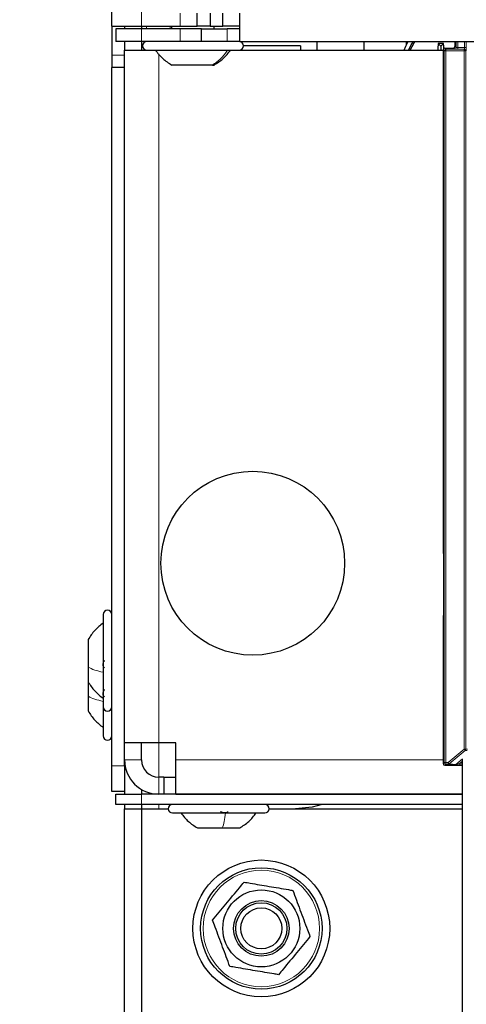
# Model space of a CAD drawing. Header units: millimetres. Extents: x 5 to 418, y 2 to 292.
# Tile 4 of 93: x 59 to 68, y 116 to 136. Entities that reach past the tile are written whole.
import ezdxf

# ---------------------------------------------------------------- set-up
doc = ezdxf.new("R2010")
doc.units = ezdxf.units.MM
doc.layers.add('SLD-0', color=7, linetype='Continuous')
doc.styles.add('SLDTEXTSTYLE0', font='TXT', dxfattribs={"width": 0.605})
doc.dimstyles.new('SLDDIMSTYLE2', dxfattribs={"dimtxt": 3.5, "dimasz": 3.5, "dimexe": 0, "dimexo": 0.0625, "dimgap": 0.875, "dimtad": 1, "dimlfac": 6, "dimrnd": 1e-09, "dimzin": 12, "dimdsep": 46, "dimtxsty": 'SLDTEXTSTYLE0', "dimsah": 1, "dimcen": 0.09, "dimadec": 0, "dimazin": 3, "dimtfac": 1, "dimtofl": 0, "dimtmove": 0, "dimatfit": 3, "dimfxl": 1, "dimfrac": 2, "dimtolj": 1, "dimtzin": 12, "dimarcsym": 0})

# ---------------------------------------------------------------- blocks, each defined once
blk = doc.blocks.new('_D_2')
at = {"layer": 'SLD-0', "color": 7}
for p, q in [((63.136, 260.218), (49.594, 260.218)), ((50.594, 98.552), (50.594, 260.218)), ((63.136, 98.552), (49.594, 98.552))]:
    blk.add_line(p, q, dxfattribs=at)
for points in [[(50.594, 260.218), (50.134, 256.718), (51.054, 256.718)], [(50.594, 98.552), (51.054, 102.052), (50.134, 102.052)]]:
    blk.add_solid(points, dxfattribs=at)
at = {"layer": 'SLD-0', "color": 7, "insert": (46.082, 175.375), "char_height": 3.5, "attachment_point": 1, "rotation": 90, "style": 'SLDTEXTSTYLE0'}
blk.add_mtext('970', dxfattribs=at)

msp = doc.modelspace()

# ---------------------------------------------------------------- linework, layer by layer
at = {"color": 7, "linetype": 'Continuous', "lineweight": 25}
for p, q in [((61.0526, 135.3933), (61.0526, 158.0599)), ((62.7193, 135.3933), (62.7193, 135.6433)), ((62.9693, 135.6433), (62.9693, 135.3933)), ((63.2193, 135.3933), (63.2193, 135.6433)), ((63.5526, 135.0933), (63.5526, 135.6433)), ((61.0526, 135.3933), (61.6359, 135.3933)), ((61.0526, 135.3933), (61.0526, 134.8242)), ((61.1359, 135.3433), (61.1359, 135.0933)), ((61.6359, 135.3433), (61.1359, 135.3433)), ((61.3026, 135.3933), (61.3026, 135.3433)), ((61.6359, 135.3933), (62.3859, 135.3933)), ((61.6359, 135.3933), (61.6359, 135.3433)), ((62.3859, 135.3433), (61.6359, 135.3433)), ((62.2193, 135.3933), (62.2193, 135.3433)), ((62.3859, 135.3933), (62.7193, 135.3933)), ((62.8026, 135.3433), (62.3859, 135.3433)), ((62.9693, 135.3933), (62.7193, 135.3933)), ((62.8026, 135.0933), (62.8026, 135.3433)), ((62.8026, 135.3433), (63.3026, 135.3433)), ((62.9693, 135.3933), (63.2193, 135.3933)), ((63.0526, 135.3433), (63.0526, 135.3933)), ((63.5526, 135.3933), (63.2193, 135.3933)), ((63.5526, 135.3433), (63.3026, 135.3433)), ((61.6359, 135.0933), (61.1359, 135.0933)), ((61.3026, 135.0933), (61.3026, 134.9266)), ((62.3859, 135.0933), (61.6359, 135.0933)), ((61.6359, 135.0933), (61.6359, 134.9266)), ((62.8026, 135.0933), (62.3859, 135.0933)), ((63.3026, 135.0933), (62.8026, 135.0933)), ((63.5526, 135.0933), (63.3026, 135.0933)), ((63.5526, 135.0933), (141.3859, 135.0933)), ((65.0526, 135.0933), (65.0526, 134.9266)), ((65.9693, 135.0933), (65.9693, 134.9266)), ((66.8026, 135.0369), (66.8026, 135.0933)), ((67.7477, 134.9973), (67.7477, 135.0933)), ((61.3026, 121.4266), (61.3026, 134.9266)), ((61.3026, 134.9266), (61.7359, 134.9266)), ((61.7359, 134.9266), (63.4673, 134.9266)), ((63.4673, 134.9266), (63.5359, 134.9266)), ((63.5359, 134.9266), (67.5144, 134.9266)), ((64.7359, 135.0099), (63.6193, 135.0099)), ((64.7359, 135.0099), (64.7359, 134.9266)), ((67.4693, 135.0016), (67.4168, 135.0541)), ((67.4693, 135.0016), (67.5218, 135.0541)), ((67.4693, 135.0016), (67.4693, 134.9266)), ((67.5144, 134.9306), (67.5144, 125.1411)), ((67.5477, 134.9639), (67.7144, 134.9639)), ((61.0526, 134.8242), (61.0526, 134.5885)), ((61.3026, 134.5885), (61.0526, 134.5885)), ((61.0526, 120.9766), (61.0526, 134.5885)), ((61.3026, 120.9766), (61.3026, 134.5885)), ((63.017, 134.6349), (62.2234, 134.6349)), ((63.017, 134.6349), (63.0484, 134.6349)), ((67.5232, 125.0306), (67.5232, 123.9893)), ((60.8859, 123.9266), (60.8859, 122.75)), ((67.5144, 123.8788), (67.5144, 121.0217)), ((60.5943, 123.4391), (60.5943, 122.8998)), ((60.5943, 122.8998), (60.5943, 122.6141)), ((60.5943, 122.6149), (60.5943, 122.3331)), ((60.8859, 122.75), (60.8859, 122.1266)), ((60.5943, 122.3331), (60.5943, 122.0474)), ((60.8859, 122.1266), (60.8859, 121.5599)), ((61.9693, 121.4266), (61.3026, 121.4266)), ((61.6359, 121.0933), (61.6359, 121.4266)), ((62.3026, 121.4266), (61.9693, 121.4266)), ((62.3026, 121.0933), (62.3026, 121.4266)), ((62.3026, 120.4266), (62.3026, 121.0933)), ((67.8909, 104.5347), (67.8909, 121.1097)), ((61.0526, 120.4766), (61.0526, 120.9766)), ((61.3026, 120.9766), (61.3026, 120.4766)), ((67.5477, 120.9884), (67.8909, 120.9884)), ((62.0669, 120.7599), (61.9693, 120.7599)), ((62.0669, 120.7599), (62.0669, 120.4266)), ((62.0669, 120.7599), (62.3026, 120.7599)), ((61.6359, 120.5159), (61.6359, 120.4266)), ((61.3026, 120.4766), (61.0526, 120.4766)), ((61.1359, 120.2266), (61.1359, 120.4266)), ((61.1359, 120.4266), (61.6359, 120.4266)), ((61.3026, 120.4766), (61.3026, 120.4266)), ((67.8909, 120.4266), (61.6359, 120.4266)), ((62.3026, 120.4266), (67.8909, 120.4266)), ((61.6359, 120.2266), (61.1359, 120.2266)), ((61.3026, 120.2266), (61.3026, 120.1433)), ((61.3026, 106.1433), (61.3026, 120.1433)), ((61.3026, 120.1433), (61.6359, 120.1433)), ((67.8909, 120.2266), (61.6359, 120.2266)), ((61.6359, 120.2266), (61.6359, 120.1433)), ((61.6359, 120.1433), (62.1526, 120.1433)), ((61.6359, 120.1433), (61.6359, 106.4766)), ((64.1193, 120.1433), (67.8909, 120.1433)), ((62.2359, 120.0599), (63.302, 120.0599)), ((63.302, 120.0599), (64.0359, 120.0599)), ((62.7234, 119.7683), (63.2121, 119.7683)), ((63.2121, 119.7683), (63.5484, 119.7683))]:
    msp.add_line(p, q, dxfattribs=at)
at = {"color": 7, "linetype": 'Continuous', "lineweight": 18}
for p, q in [((61.6359, 135.3933), (61.6359, 158.0599)), ((62.3859, 135.3933), (62.3859, 135.6433)), ((61.6359, 135.3433), (61.6359, 135.0933)), ((61.7336, 135.3433), (61.7336, 135.3933)), ((62.1907, 135.3433), (62.1907, 135.3933)), ((62.3859, 135.3433), (62.3859, 135.0933)), ((63.3026, 135.3433), (63.3026, 135.0933)), ((61.7336, 135.0932), (61.7336, 135.0933)), ((67.7683, 134.9767), (67.7683, 135.0933)), ((67.8017, 135.0933), (67.8017, 134.9765)), ((67.9304, 134.9765), (67.9304, 135.0933)), ((67.9638, 135.0933), (67.9638, 134.9765)), ((61.7336, 134.9266), (61.7336, 134.9266)), ((67.5359, 134.9091), (67.5144, 134.9306)), ((67.5359, 121.0432), (67.5359, 134.9091)), ((67.5359, 134.9091), (67.5692, 134.9091)), ((67.5477, 134.9639), (67.5692, 134.9425)), ((67.5692, 134.9425), (67.9217, 134.9425)), ((67.5692, 134.9425), (67.5692, 134.9091)), ((67.9217, 134.9091), (67.5692, 134.9091)), ((67.5692, 134.9091), (67.5692, 121.0432)), ((67.735, 134.9433), (67.7144, 134.9639)), ((67.7477, 134.9973), (67.7683, 134.9767)), ((67.8017, 134.9765), (67.9304, 134.9765)), ((67.8017, 134.9765), (67.8017, 134.9432)), ((67.9293, 134.9432), (67.8017, 134.9432)), ((67.9217, 134.9425), (67.9293, 134.9432)), ((67.9217, 134.9425), (67.9217, 134.9091)), ((67.9217, 134.9091), (67.955, 134.9091)), ((67.9217, 121.3051), (67.9217, 134.9091)), ((67.9304, 134.9765), (67.9638, 134.9765)), ((67.9626, 134.9099), (67.955, 134.9091)), ((67.955, 134.9091), (67.955, 121.3051)), ((61.3026, 134.8242), (61.0526, 134.8242)), ((61.9693, 134.8506), (61.9693, 121.4266)), ((67.5144, 125.1411), (67.5231, 125.1361)), ((67.5231, 123.8838), (67.5144, 123.8788)), ((61.9693, 120.7599), (61.9693, 121.4266)), ((67.6095, 121.0432), (67.9217, 121.3051)), ((67.9431, 121.2796), (67.631, 121.0177)), ((67.9217, 121.3051), (67.955, 121.3051)), ((67.9431, 121.2796), (67.9217, 121.3051)), ((67.9812, 121.2758), (67.9431, 121.2796)), ((67.955, 121.3051), (67.9871, 121.3019)), ((61.3026, 121.0933), (61.6359, 121.0933)), ((67.5144, 121.0933), (62.3026, 121.0933)), ((67.759, 121.0049), (67.8912, 121.1158)), ((61.0526, 120.9766), (61.3026, 120.9766)), ((67.5144, 121.0217), (67.5359, 121.0432)), ((67.5359, 121.0432), (67.5692, 121.0432)), ((67.5692, 121.0099), (67.5477, 120.9884)), ((67.5692, 121.0432), (67.6095, 121.0432)), ((67.5692, 121.0432), (67.5692, 121.0099)), ((67.6095, 121.0099), (67.5692, 121.0099)), ((67.6095, 121.0432), (67.631, 121.0177)), ((67.6095, 121.0099), (67.6095, 121.0432)), ((67.7376, 120.9971), (67.6095, 121.0099)), ((67.631, 121.0177), (67.759, 121.0049)), ((67.8909, 121.072), (67.8411, 121.0303)), ((67.8411, 121.0303), (67.8411, 120.997)), ((67.8411, 121.0303), (67.8909, 121.0303)), ((67.8909, 120.997), (67.8411, 120.997)), ((61.9693, 120.7599), (61.9693, 120.4266)), ((61.6359, 120.4266), (61.6359, 120.2266)), ((61.9693, 120.1433), (61.9693, 120.2266))]:
    msp.add_line(p, q, dxfattribs=at)
at = {"color": 7, "linetype": 'Continuous', "lineweight": 25, "flags": 128}
for points in [[(66.7565, 134.9266), (66.787, 135.0048), (66.8348, 135.0933)], [(66.8466, 134.9314), (66.8919, 135.0266), (66.9359, 135.0933)], [(66.8715, 134.9266), (66.9501, 135.0704), (66.9675, 135.0933)], [(65.1564, 120.2266), (64.9611, 120.1753), (64.6359, 120.1433)]]:
    msp.add_lwpolyline(points, dxfattribs=at)
at = {"color": 7, "linetype": 'Continuous', "lineweight": 25}
for centre, radius in [((63.8026, 124.9266), 1.7917), ((63.9693, 117.8099), 1.3333), ((63.9693, 117.8099), 1.1833), ((63.9693, 117.8099), 0.75), ((63.9693, 117.8099), 0.5417), ((63.9693, 117.8099), 0.5), ((63.9693, 117.8099), 0.4)]:
    msp.add_circle(centre, radius, dxfattribs=at)
at = {"color": 7, "linetype": 'Continuous', "lineweight": 18}
msp.add_circle((63.9693, 117.8099), 1.1352, dxfattribs=at)
at = {"color": 7, "linetype": 'Continuous', "lineweight": 25}
for centre, radius, start, end in [((61.7359, 135.0099), 0.0833, 90, 270), ((63.5359, 135.0099), 0.0833, 270, 90), ((72.0847, 134.7069), 4.6808, 175.74646, 177.30984), ((67.4693, 129.9053), 5.149, 89.41598, 90.58402), ((67.5477, 134.9306), 0.0333, 90.00017, 179.99983), ((62.8926, 134.7094), 4.6419, 3.06203, 4.25789), ((67.7144, 134.9973), 0.0333, 270.00017, 359.99983), ((67.5977, 125.1411), 0.0833, 179.9999, 203.42807), ((60.9693, 123.9266), 0.0833, 360, 180), ((67.5977, 123.8788), 0.0833, 156.57193, 180.0001), ((60.9693, 122.1266), 0.0833, 180, 0), ((60.9693, 121.5599), 0.0833, 180, 0), ((61.9693, 121.0933), 0.6667, 180, 270), ((61.9693, 121.0933), 0.3333, 180, 270), ((67.5477, 121.0217), 0.0333, 180.00017, 269.99983), ((62.2359, 120.1433), 0.0833, 90, 270), ((64.0359, 120.1433), 0.0833, 270, 90)]:
    msp.add_arc(centre, radius, start, end, dxfattribs=at)
at = {"color": 7, "linetype": 'Continuous', "lineweight": 18}
for centre, start, end in [((67.5692, 134.9091), 90.0002, 179.9998), ((67.735, 134.9767), 270.0002, 359.9998), ((67.9217, 134.9091), 359.99772, 89.99364), ((67.9293, 134.9099), 359.99772, 89.99364), ((67.9217, 121.3051), 310.00649, 359.99901), ((67.5692, 121.0432), 180.0002, 269.9998), ((67.6095, 121.0432), 270.00246, 310.00618), ((67.7376, 121.0304), 270.00246, 310.00618)]:
    msp.add_arc(centre, 0.0333, start, end, dxfattribs=at)
for centre, major_axis, ratio, start_param, end_param in [((67.8017, 134.9433), (0.0667, 0), 0.0017453, 3.143338, 4.712389), ((67.8017, 134.9767), (0.0333, 0), 0.0034907, 3.143338, 4.712389), ((67.9293, 134.9765), (0, 0.0333), 0.0349101, 3.143338, 4.712389), ((67.9626, 134.9765), (0, 0.0667), 0.0174551, 3.143338, 4.712389), ((67.8413, 120.9971), (0.1037, 0), 0.0011218, 3.1528111, 4.7110519), ((67.8413, 121.0304), (0.0823, 0.0255), 0.0008127, 3.1522108, 4.7104517)]:
    msp.add_ellipse(centre, major_axis=major_axis, ratio=ratio, start_param=start_param, end_param=end_param, dxfattribs=at)
at = {"color": 7, "linetype": 'Continuous', "lineweight": 25}
for points, knots in [([(61.9027, 134.9266), (61.9478, 134.8688), (62.0381, 134.7532), (62.1617, 134.6744), (62.2235, 134.6349)], [0, 0, 0, 0, 0.5, 1, 1, 1, 1]), ([(63.0484, 134.6349), (63.1102, 134.6744), (63.2338, 134.7532), (63.324, 134.8688), (63.3691, 134.9266)], [0, 0, 0, 0, 0.5, 1, 1, 1, 1]), ([(67.5231, 125.1361), (67.5231, 125.1359), (67.5231, 125.1326), (67.5231, 125.1207), (67.5231, 125.0991), (67.5232, 125.0668), (67.5232, 125.042), (67.5232, 125.0306)], [0, 0, 0, 0, 0.00518066, 0.11696109, 0.42337042, 0.73591001, 1, 1, 1, 1]), ([(67.5232, 123.9893), (67.5232, 123.9779), (67.5232, 123.9531), (67.5231, 123.9208), (67.5231, 123.8991), (67.5231, 123.8872), (67.5231, 123.884), (67.5231, 123.8838)], [0, 0, 0, 0, 0.26409, 0.5766296, 0.8830389, 0.9948193, 1, 1, 1, 1]), ([(60.8859, 123.7599), (60.8281, 123.7148), (60.7125, 123.6246), (60.6337, 123.5009), (60.5943, 123.4391)], [0, 0, 0, 0, 0.50000011, 1, 1, 1, 1]), ([(60.9145, 122.8887), (60.9106, 122.8896), (60.9028, 122.8914), (60.8936, 122.9036), (60.8874, 122.9227), (60.8852, 122.9475), (60.8874, 122.9743), (60.8935, 122.999), (60.9027, 123.0194), (60.9105, 123.0274), (60.9145, 123.0315)], [0, 0, 0, 0, 0.1252207, 0.2494814, 0.3743239, 0.4990613, 0.6238954, 0.7493873, 0.8744403, 1, 1, 1, 1]), ([(60.5943, 122.6141), (60.6337, 122.5523), (60.7125, 122.4286), (60.8281, 122.3384), (60.8859, 122.2933)], [0, 0, 0, 0, 0.49999989, 1, 1, 1, 1]), ([(60.9145, 122.3221), (60.9106, 122.3229), (60.9028, 122.3247), (60.8936, 122.337), (60.8874, 122.3561), (60.8852, 122.3808), (60.8874, 122.4076), (60.8935, 122.4324), (60.9027, 122.4527), (60.9105, 122.4608), (60.9145, 122.4648)], [0, 0, 0, 0, 0.1252207, 0.2494814, 0.3743239, 0.4990613, 0.6238954, 0.7493873, 0.8744403, 1, 1, 1, 1]), ([(60.5943, 122.0474), (60.6337, 121.9856), (60.7125, 121.8619), (60.8281, 121.7717), (60.8859, 121.7266)], [0, 0, 0, 0, 0.4999999, 1, 1, 1, 1]), ([(62.4026, 120.0599), (62.4477, 120.0021), (62.538, 119.8865), (62.6616, 119.8077), (62.7234, 119.7683)], [0, 0, 0, 0, 0.5000001, 1, 1, 1, 1]), ([(63.31, 120.0885), (63.3101, 120.0846), (63.3104, 120.0768), (63.301, 120.0676), (63.2842, 120.0615), (63.261, 120.0592), (63.2345, 120.0614), (63.209, 120.0675), (63.1869, 120.0767), (63.1772, 120.0845), (63.1723, 120.0885)], [0, 0, 0, 0, 0.1252207, 0.2494814, 0.3743239, 0.4990613, 0.6238954, 0.7493873, 0.8744403, 1, 1, 1, 1]), ([(63.5484, 119.7683), (63.6103, 119.8077), (63.7339, 119.8865), (63.8241, 120.0021), (63.8693, 120.0599)], [0, 0, 0, 0, 0.4999999, 1, 1, 1, 1]), ([(63.0206, 117.9708), (63.1058, 118.0737), (63.2789, 118.2829), (63.4863, 118.5333), (63.6039, 118.6754), (63.6342, 118.712)], [0, 0, 0, 0, 0.418553, 0.8501562, 1, 1, 1, 1]), ([(63.6342, 118.712), (63.6735, 118.7053), (63.8335, 118.6782), (64.1233, 118.629), (64.4018, 118.5818), (64.5544, 118.556), (64.5829, 118.5511)], [0, 0, 0, 0, 0.1256357, 0.5116401, 0.9088287, 1, 1, 1, 1]), ([(64.5829, 118.5511), (64.6295, 118.4258), (64.724, 118.1713), (64.8372, 117.8665), (64.9014, 117.6936), (64.918, 117.6491)], [0, 0, 0, 0, 0.418553, 0.8501562, 1, 1, 1, 1]), ([(63.3556, 117.0688), (63.3091, 117.194), (63.2145, 117.4485), (63.1013, 117.7533), (63.0371, 117.9262), (63.0206, 117.9708)], [0, 0, 0, 0, 0.41855302, 0.8501562, 1, 1, 1, 1]), ([(64.918, 117.6491), (64.8327, 117.5461), (64.6596, 117.337), (64.4523, 117.0866), (64.3346, 116.9445), (64.3043, 116.9079)], [0, 0, 0, 0, 0.418553, 0.8501562, 1, 1, 1, 1]), ([(64.3043, 116.9079), (64.2758, 116.9127), (64.1266, 116.938), (63.8484, 116.9852), (63.5584, 117.0344), (63.3949, 117.0621), (63.3556, 117.0688)], [0, 0, 0, 0, 0.0911715, 0.4772726, 0.8743641, 1, 1, 1, 1])]:
    msp.add_open_spline(points, degree=3, knots=knots, dxfattribs=at)
at = {"color": 7, "linetype": 'Continuous', "lineweight": 18}
for points in [[(63.3133, 134.9266), (63.2717, 134.8688), (63.1883, 134.7532), (63.0741, 134.6744), (63.017, 134.6349)], [(60.8859, 122.8012), (60.8281, 122.8151), (60.7125, 122.8428), (60.6337, 122.8808), (60.5943, 122.8998)], [(60.8859, 122.2345), (60.8281, 122.2484), (60.7125, 122.2761), (60.6337, 122.3141), (60.5943, 122.3331)], [(63.2713, 120.0599), (63.2629, 120.0021), (63.2463, 119.8865), (63.2235, 119.8077), (63.2121, 119.7683)]]:
    msp.add_open_spline(points, degree=3, dxfattribs=at)

# ---------------------------------------------------------------- dimensions: what is measured, and where the dimension line sits
at = {"layer": 'SLD-0', "color": 7}
dim = msp.add_linear_dim(base=(50.5936, 260.2183), p1=(63.1359, 98.5516), p2=(63.1359, 260.2183), angle=90, dimstyle='SLDDIMSTYLE2', dxfattribs=at)
dim.commit()
dim.dimension.update_dxf_attribs({"geometry": '_D_2', "text_midpoint": (50.5936, 179.3849), "dimtype": 160})

doc.saveas('drawing.dxf')
